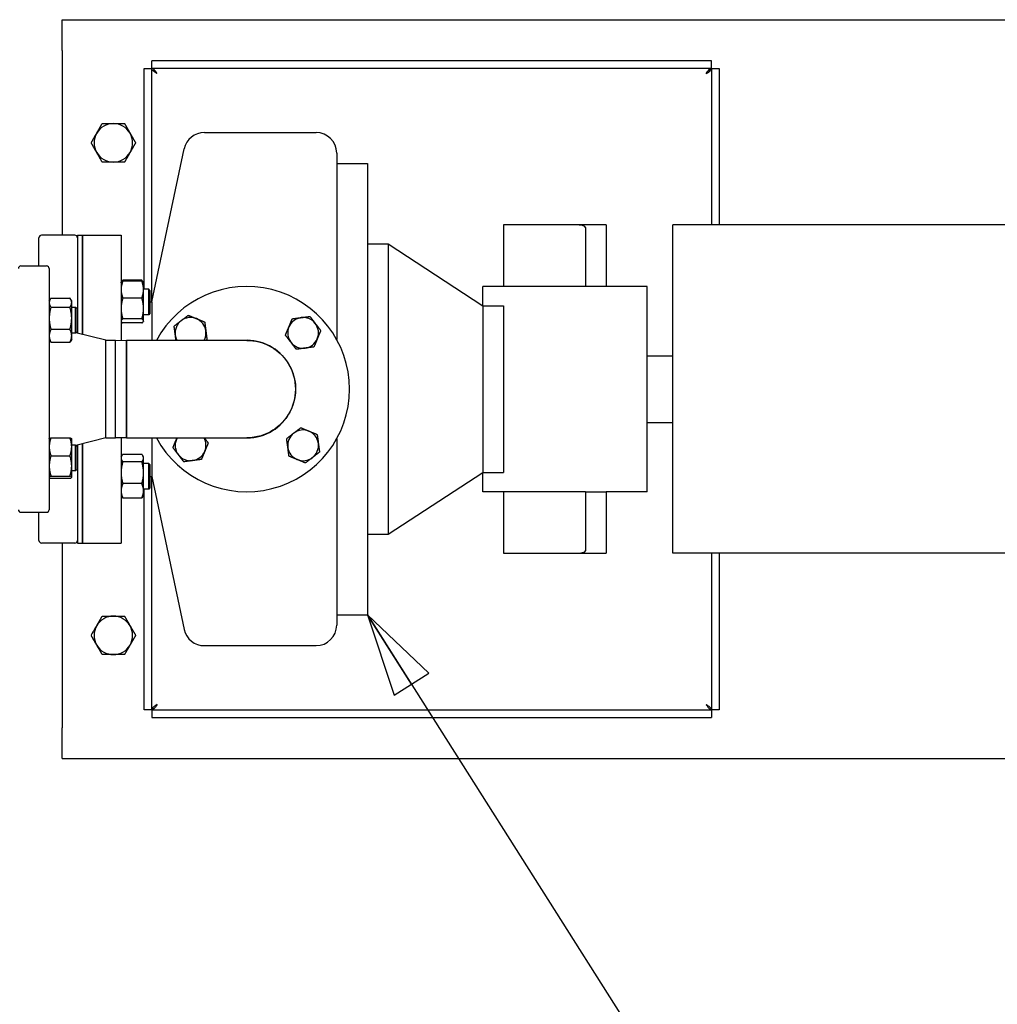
# Model space of a CAD drawing. Header units: inches. Extents: x 4 to 540, y 12 to 340.
# Tile 89 of 122: x 276 to 300, y 225 to 249. Entities that reach past the tile are written whole.
import ezdxf

# ---------------------------------------------------------------- set-up
doc = ezdxf.new("R2010")
doc.units = ezdxf.units.IN
doc.header["$LTSCALE"] = 16
doc.header["$MEASUREMENT"] = 0
doc.layers.get('0').update_dxf_attribs({"lineweight": 25})
doc.layers.add('DIMEN', color=7, linetype='Continuous', lineweight=25)
doc.styles.get("Standard").update_dxf_attribs({"font": 'arial.ttf'})
doc.dimstyles.new('DEFAULT-ANSI$7', dxfattribs={"dimscale": 16, "dimtxt": 0.125, "dimasz": 0.125, "dimexe": 0.125, "dimexo": 0.0625, "dimgap": 0.031496, "dimtad": 0, "dimtih": 1, "dimtoh": 1, "dimrnd": 1e-08, "dimzin": 4, "dimdsep": 46, "dimtxsty": 'Standard', "dimblk": 'Filled-1', "dimcen": 0.09, "dimdle": 0.393701, "dimclrd": 256, "dimclre": 256, "dimclrt": 256, "dimadec": 0, "dimazin": 1, "dimtfac": 1.504, "dimtofl": 0, "dimtmove": 0, "dimatfit": 3, "dimldrblk": 'Filled-1', "dimfxl": 1, "dimtolj": 1, "dimtzin": 4, "dimlwd": 25, "dimlwe": 25, "dimarcsym": 0})

# ---------------------------------------------------------------- blocks, each defined once
blk = doc.blocks.new('Filled-1')
at = {"color": 0}
for p, q in [((0, 0), (-1, 0.25)), ((-1, 0.25), (-1, -0.25)), ((-1, 0), (0, 0)), ((-1, -0.25), (0, 0))]:
    blk.add_line(p, q, dxfattribs=at)
at = {"color": 0, "flags": 128}
blk.add_lwpolyline([(-1, -0.25), (0, 0), (-1, 0.25), (-1, -0.25)], dxfattribs=at)
at = {"color": 0}
blk.add_solid([(-1, -0.25), (0, 0), (-1, 0.25), (-1, -0.25)], dxfattribs=at)

msp = doc.modelspace()

# ---------------------------------------------------------------- linework, layer by layer
for p, q in [((276.729, 248.191), (276.729, 248.941)), ((276.729, 248.941), (309.542, 248.941)), ((276.729, 248.191), (276.729, 243.691)), ((292.541, 247.941), (278.918, 247.941)), ((278.918, 247.754), (278.918, 247.941)), ((292.541, 247.754), (292.541, 247.941)), ((278.729, 247.753), (278.917, 247.753)), ((278.729, 242.375), (278.729, 247.753)), ((278.917, 242.066), (278.917, 247.753)), ((292.541, 247.754), (278.918, 247.754)), ((292.542, 247.753), (292.729, 247.753)), ((292.542, 247.753), (292.542, 243.941)), ((292.729, 247.753), (292.729, 243.941)), ((280.195, 246.191), (282.917, 246.191)), ((278.917, 242.066), (279.705, 245.795)), ((283.417, 245.691), (283.417, 241.152)), ((283.417, 245.441), (284.167, 245.441)), ((284.167, 245.441), (284.167, 234.441)), ((289.229, 243.941), (287.479, 243.941)), ((287.479, 243.941), (287.479, 242.441)), ((289.979, 243.941), (289.229, 243.941)), ((289.479, 243.882), (289.479, 242.441)), ((289.979, 243.941), (289.979, 242.441)), ((291.604, 235.941), (291.604, 243.941)), ((301.604, 243.941), (291.604, 243.941)), ((276.167, 242.941), (276.167, 243.629)), ((277.042, 243.691), (276.229, 243.691)), ((277.104, 243.691), (277.104, 241.302)), ((277.104, 243.691), (277.229, 243.691)), ((277.229, 241.271), (277.229, 243.691)), ((277.229, 243.691), (278.167, 243.691)), ((277.229, 243.691), (277.229, 241.271)), ((278.167, 243.691), (278.167, 241.13)), ((284.167, 243.477), (284.667, 243.477)), ((284.667, 243.477), (284.667, 236.406)), ((284.667, 243.477), (286.979, 241.974)), ((275.729, 242.941), (276.354, 242.941)), ((276.417, 242.879), (276.417, 237.004)), ((278.167, 242.531), (278.171, 242.539)), ((278.171, 242.539), (278.184, 242.56)), ((278.672, 242.595), (278.209, 242.595)), ((278.672, 242.572), (278.209, 242.572)), ((278.709, 242.539), (278.697, 242.56)), ((278.714, 242.531), (278.709, 242.539)), ((278.714, 242.366), (278.714, 242.531)), ((278.839, 242.375), (278.714, 242.375)), ((278.714, 241.905), (278.714, 242.366)), ((278.839, 241.75), (278.839, 242.375)), ((278.87, 242.344), (278.839, 242.375)), ((278.87, 242.344), (278.87, 241.781)), ((286.979, 241.974), (286.979, 242.441)), ((289.479, 242.441), (286.979, 242.441)), ((289.979, 242.441), (289.479, 242.441)), ((290.979, 242.441), (289.979, 242.441)), ((290.979, 237.441), (290.979, 242.441)), ((276.417, 242.089), (276.443, 242.135)), ((276.459, 242.159), (276.922, 242.159)), ((276.964, 242.089), (276.938, 242.135)), ((276.964, 242.048), (276.964, 242.089)), ((276.964, 241.668), (276.964, 242.048)), ((278.672, 242.16), (278.209, 242.16)), ((278.87, 242.066), (278.917, 242.066)), ((278.917, 242.066), (278.917, 241.129)), ((276.459, 241.937), (276.922, 241.937)), ((277.057, 241.933), (276.964, 241.933)), ((277.057, 241.308), (277.057, 241.933)), ((277.089, 241.902), (277.057, 241.933)), ((277.089, 241.902), (277.089, 241.339)), ((278.714, 241.601), (278.714, 241.905)), ((286.979, 241.974), (286.979, 237.908)), ((286.979, 241.974), (287.479, 241.974)), ((287.479, 241.974), (287.479, 237.908)), ((276.964, 241.24), (276.964, 241.668)), ((278.167, 241.594), (278.171, 241.586)), ((278.672, 241.65), (278.209, 241.65)), ((278.714, 241.594), (278.709, 241.586)), ((278.839, 241.75), (278.714, 241.75)), ((278.714, 241.594), (278.714, 241.601)), ((278.87, 241.781), (278.839, 241.75)), ((276.459, 241.398), (276.922, 241.398)), ((277.089, 241.339), (277.057, 241.308)), ((278.672, 241.553), (278.209, 241.553)), ((276.417, 241.152), (276.443, 241.107)), ((276.459, 241.082), (276.922, 241.082)), ((276.964, 241.152), (276.938, 241.107)), ((277.057, 241.308), (276.964, 241.308)), ((276.964, 241.152), (276.964, 241.24)), ((277.792, 241.131), (277.062, 241.312)), ((277.792, 238.751), (277.792, 241.131)), ((277.792, 241.131), (278.033, 241.131)), ((278.033, 238.751), (278.033, 241.131)), ((278.033, 238.751), (278.033, 241.131)), ((278.033, 241.131), (278.3, 241.129)), ((281.229, 241.129), (278.3, 241.129)), ((290.979, 240.754), (291.604, 240.754)), ((290.979, 239.129), (291.604, 239.129)), ((276.417, 238.731), (276.418, 238.733)), ((276.459, 238.755), (276.922, 238.755)), ((276.964, 238.731), (276.962, 238.733)), ((276.964, 238.536), (276.964, 238.731)), ((277.792, 238.751), (277.062, 238.57)), ((277.792, 238.751), (278.033, 238.751)), ((278.3, 238.754), (278.033, 238.751)), ((278.167, 238.753), (278.167, 236.191)), ((278.3, 238.754), (281.229, 238.754)), ((278.917, 238.754), (278.917, 237.816)), ((283.417, 238.731), (283.417, 234.191)), ((277.057, 238.574), (276.964, 238.574)), ((276.964, 238.069), (276.964, 238.536)), ((277.057, 237.949), (277.057, 238.574)), ((277.089, 238.543), (277.057, 238.574)), ((277.089, 238.543), (277.089, 237.981)), ((277.104, 238.581), (277.104, 236.191)), ((277.229, 236.191), (277.229, 238.612)), ((277.229, 238.612), (277.229, 236.191)), ((276.459, 238.316), (276.922, 238.316)), ((278.167, 238.289), (278.184, 238.318)), ((278.672, 238.352), (278.209, 238.352)), ((278.714, 238.289), (278.697, 238.318)), ((278.714, 238.261), (278.714, 238.289)), ((278.714, 237.904), (278.714, 238.261)), ((276.964, 237.796), (276.964, 238.069)), ((277.089, 237.981), (277.057, 237.949)), ((278.672, 238.171), (278.209, 238.171)), ((278.839, 238.132), (278.714, 238.132)), ((278.839, 237.507), (278.839, 238.132)), ((278.87, 238.101), (278.839, 238.132)), ((278.87, 238.101), (278.87, 237.539)), ((276.417, 237.793), (276.418, 237.791)), ((276.459, 237.823), (276.922, 237.823)), ((276.459, 237.768), (276.922, 237.768)), ((276.964, 237.793), (276.962, 237.791)), ((277.057, 237.949), (276.964, 237.949)), ((276.964, 237.793), (276.964, 237.796)), ((278.714, 237.463), (278.714, 237.904)), ((278.87, 237.816), (278.917, 237.816)), ((278.917, 237.816), (279.705, 234.088)), ((278.917, 232.129), (278.917, 237.816)), ((284.667, 236.406), (286.979, 237.908)), ((286.979, 237.908), (287.479, 237.908)), ((286.979, 237.441), (286.979, 237.908)), ((278.672, 237.638), (278.209, 237.638)), ((278.839, 237.507), (278.714, 237.507)), ((278.729, 232.129), (278.729, 237.507)), ((278.87, 237.539), (278.839, 237.507)), ((278.167, 237.351), (278.184, 237.322)), ((278.672, 237.288), (278.209, 237.288)), ((278.714, 237.351), (278.697, 237.322)), ((278.714, 237.351), (278.714, 237.463)), ((289.479, 237.441), (286.979, 237.441)), ((287.479, 237.441), (287.479, 235.941)), ((289.479, 237.441), (289.479, 236.001)), ((289.479, 237.441), (289.979, 237.441)), ((289.979, 237.441), (289.979, 235.941)), ((290.979, 237.441), (289.979, 237.441)), ((275.729, 236.941), (276.354, 236.941)), ((276.167, 236.254), (276.167, 236.941)), ((284.167, 236.406), (284.667, 236.406)), ((277.042, 236.191), (276.229, 236.191)), ((276.729, 236.191), (276.729, 231.691)), ((277.104, 236.191), (277.229, 236.191)), ((277.229, 236.191), (278.167, 236.191)), ((287.479, 235.941), (289.229, 235.941)), ((289.229, 235.941), (289.979, 235.941)), ((301.604, 235.941), (291.604, 235.941)), ((292.542, 235.941), (292.542, 232.129)), ((292.729, 235.941), (292.729, 232.129)), ((283.417, 234.441), (284.167, 234.441)), ((280.195, 233.691), (282.917, 233.691)), ((278.917, 232.129), (278.729, 232.129)), ((278.918, 232.129), (278.918, 231.941)), ((278.918, 232.129), (292.541, 232.129)), ((292.541, 232.129), (292.541, 231.941)), ((292.729, 232.129), (292.542, 232.129)), ((278.918, 231.941), (292.541, 231.941)), ((276.729, 230.941), (276.729, 231.691)), ((276.729, 230.941), (324.729, 230.941))]:
    msp.add_line(p, q)
for centre, radius, start, end in [((277.979, 245.941), 0.469, 90, 150), ((277.979, 245.941), 0.469, 30, 90), ((277.979, 245.941), 0.469, 150, 210), ((277.979, 245.941), 0.469, 330, 30), ((280.195, 245.691), 0.5, 90, 168.0571), ((282.917, 245.691), 0.5, 0, 90), ((277.979, 245.941), 0.469, 210, 270), ((277.979, 245.941), 0.469, 270, 330), ((276.229, 243.629), 0.0625, 90, 180), ((277.042, 243.629), 0.0625, 0, 90), ((275.729, 242.879), 0.0625, 90, 180), ((276.354, 242.879), 0.0625, 0, 90), ((281.229, 239.941), 2.5, 208.3594, 151.6406), ((279.859, 241.311), 0.375, 127.5135, 187.5135), ((279.859, 241.311), 0.375, 67.5135, 127.5135), ((279.859, 241.311), 0.375, 7.5135, 67.5135), ((282.599, 241.311), 0.375, 97.5135, 157.5135), ((282.599, 241.311), 0.375, 37.5135, 97.5135), ((279.859, 241.311), 0.375, 330.8749, 7.5135), ((282.599, 241.311), 0.375, 157.5135, 217.5135), ((282.599, 241.311), 0.375, 337.5135, 37.5135), ((279.859, 241.311), 0.375, 187.5135, 209.1251), ((281.229, 239.941), 1.19, 266.2854, 93.7146), ((282.599, 241.311), 0.375, 217.5135, 277.5135), ((282.599, 241.311), 0.375, 277.5135, 337.5135), ((282.599, 238.571), 0.375, 67.5135, 127.5135), ((279.859, 238.571), 0.375, 157.5135, 217.5135), ((279.859, 238.571), 0.375, 150.8749, 157.5135), ((279.859, 238.571), 0.375, 337.5135, 29.1251), ((282.599, 238.571), 0.375, 127.5135, 187.5135), ((282.599, 238.571), 0.375, 7.5135, 67.5135), ((282.599, 238.571), 0.375, 187.5135, 247.5135), ((282.599, 238.571), 0.375, 307.5135, 7.5135), ((279.859, 238.571), 0.375, 217.5135, 277.5135), ((279.859, 238.571), 0.375, 277.5135, 337.5135), ((282.599, 238.571), 0.375, 247.5135, 307.5135), ((275.729, 237.004), 0.0625, 180, 270), ((276.354, 237.004), 0.0625, 270, 0), ((276.229, 236.254), 0.0625, 180, 270), ((277.042, 236.254), 0.0625, 270, 0), ((277.979, 233.941), 0.469, 90, 150), ((277.979, 233.941), 0.469, 30, 90), ((277.979, 233.941), 0.469, 150, 210), ((277.979, 233.941), 0.469, 330, 30), ((282.917, 234.191), 0.5, 270, 0), ((280.195, 234.191), 0.5, 191.9429, 270), ((277.979, 233.941), 0.469, 210, 270), ((277.979, 233.941), 0.469, 270, 330)]:
    msp.add_arc(centre, radius, start, end)
for centre, major_axis, start_param, end_param in [((289.229, 243.882), (-0.25, 0), 3.141593, 4.712389), ((289.229, 236.001), (0.25, 0), 4.712389, 6.283185)]:
    msp.add_ellipse(centre, major_axis=major_axis, ratio=0.237624, start_param=start_param, end_param=end_param)
for points, knots in [([(279.042, 247.629), (279, 247.655), (278.958, 247.682), (278.936, 247.709), (278.924, 247.724), (278.917, 247.738), (278.917, 247.753)], [0, 0, 0, 0, 0.644181, 0.644181, 0.644181, 1, 1, 1, 1]), ([(279.042, 247.629), (279.015, 247.671), (278.988, 247.712), (278.962, 247.735), (278.947, 247.747), (278.932, 247.754), (278.918, 247.754)], [0, 0, 0, 0, 0.644181, 0.644181, 0.644181, 1, 1, 1, 1]), ([(292.417, 247.629), (292.444, 247.671), (292.47, 247.712), (292.497, 247.735), (292.512, 247.747), (292.526, 247.754), (292.541, 247.754)], [0, 0, 0, 0, 0.644181, 0.644181, 0.644181, 1, 1, 1, 1]), ([(292.417, 247.629), (292.459, 247.655), (292.5, 247.682), (292.523, 247.709), (292.535, 247.724), (292.542, 247.738), (292.542, 247.753)], [0, 0, 0, 0, 0.644181, 0.644181, 0.644181, 1, 1, 1, 1]), ([(278.3, 238.754), (278.3, 238.754), (278.3, 238.772), (278.3, 238.856), (278.301, 238.94), (278.301, 239.158), (278.301, 239.288), (278.301, 239.582), (278.301, 239.748), (278.301, 240.094), (278.301, 240.276), (278.301, 240.597), (278.301, 240.739), (278.301, 240.965), (278.3, 241.049), (278.3, 241.117), (278.3, 241.129), (278.3, 241.129)], [-8.704761, -8.704761, -8.704761, -8.704761, -7.875496, -7.875496, -6.6975, -6.6975, -5.579306, -5.579306, -4.415028, -4.415028, -3.151371, -3.151371, -1.935573, -1.935573, -0.684377, -0.684377, 0, 0, 0, 0]), ([(278.3, 241.129), (278.3, 241.129), (278.3, 241.117), (278.3, 241.049), (278.301, 240.965), (278.301, 240.739), (278.301, 240.597), (278.301, 240.276), (278.301, 240.094), (278.301, 239.748), (278.301, 239.582), (278.301, 239.288), (278.301, 239.158), (278.301, 238.94), (278.3, 238.856), (278.3, 238.772), (278.3, 238.754), (278.3, 238.754)], [0, 0, 0, 0, 0.684377, 0.684377, 1.935573, 1.935573, 3.151371, 3.151371, 4.415028, 4.415028, 5.579306, 5.579306, 6.6975, 6.6975, 7.875496, 7.875496, 8.704761, 8.704761, 8.704761, 8.704761]), ([(281.229, 241.129), (281.327, 241.129), (281.425, 241.117), (281.693, 241.049), (281.856, 240.965), (282.126, 240.739), (282.234, 240.597), (282.382, 240.276), (282.42, 240.094), (282.412, 239.748), (282.373, 239.582), (282.233, 239.288), (282.135, 239.158), (281.889, 238.94), (281.739, 238.856), (281.465, 238.772), (281.347, 238.754), (281.229, 238.754)], [-17.41445, -17.41445, -17.41445, -17.41445, -16.730073, -16.730073, -15.478877, -15.478877, -14.263079, -14.263079, -12.999422, -12.999422, -11.835144, -11.835144, -10.71695, -10.71695, -9.538954, -9.538954, -8.709642, -8.709642, -8.709642, -8.709642]), ([(282.416, 239.941), (282.416, 239.932), (282.416, 239.923), (282.412, 239.748), (282.373, 239.582), (282.233, 239.288), (282.135, 239.158), (281.889, 238.94), (281.739, 238.856), (281.465, 238.772), (281.347, 238.754), (281.229, 238.754)], [-13.06307, -13.06307, -13.06307, -13.06307, -12.99942, -12.99942, -11.835141, -11.835141, -10.716948, -10.716948, -9.538952, -9.538952, -8.709642, -8.709642, -8.709642, -8.709642]), ([(279.042, 232.254), (279, 232.227), (278.958, 232.2), (278.936, 232.174), (278.924, 232.159), (278.917, 232.144), (278.917, 232.129)], [0, 0, 0, 0, 0.644181, 0.644181, 0.644181, 1, 1, 1, 1]), ([(279.042, 232.254), (279.015, 232.212), (278.988, 232.17), (278.962, 232.148), (278.947, 232.135), (278.932, 232.129), (278.918, 232.129)], [0, 0, 0, 0, 0.644181, 0.644181, 0.644181, 1, 1, 1, 1]), ([(292.417, 232.254), (292.459, 232.227), (292.5, 232.2), (292.523, 232.174), (292.535, 232.159), (292.542, 232.144), (292.542, 232.129)], [0, 0, 0, 0, 0.644181, 0.644181, 0.644181, 1, 1, 1, 1]), ([(292.417, 232.254), (292.444, 232.212), (292.47, 232.17), (292.497, 232.148), (292.512, 232.135), (292.526, 232.129), (292.541, 232.129)], [0, 0, 0, 0, 0.644181, 0.644181, 0.644181, 1, 1, 1, 1])]:
    msp.add_open_spline(points, degree=3, knots=knots)
for points, weights in [([(277.573, 246.176), (277.636, 246.285), (277.709, 246.41)], [1, 1.0379548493, 1]), ([(277.709, 246.41), (277.854, 246.41), (277.979, 246.41)], [1, 1.0379548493, 1]), ([(277.979, 246.41), (278.105, 246.41), (278.25, 246.41)], [1, 1.0379548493, 1]), ([(278.25, 246.41), (278.323, 246.285), (278.386, 246.176)], [1, 1.0379548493, 1]), ([(277.438, 245.941), (277.51, 246.067), (277.573, 246.176)], [1, 1.0379548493, 1]), ([(278.386, 246.176), (278.448, 246.067), (278.521, 245.941)], [1, 1.0379548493, 1]), ([(277.573, 245.707), (277.51, 245.816), (277.438, 245.941)], [1, 1.0379548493, 1]), ([(278.521, 245.941), (278.448, 245.816), (278.386, 245.707)], [1, 1.0379548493, 1]), ([(277.709, 245.472), (277.636, 245.598), (277.573, 245.707)], [1, 1.0379548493, 1]), ([(278.386, 245.707), (278.323, 245.598), (278.25, 245.472)], [1, 1.0379548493, 1]), ([(277.979, 245.472), (277.854, 245.472), (277.709, 245.472)], [1, 1.0379548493, 1]), ([(278.25, 245.472), (278.105, 245.472), (277.979, 245.472)], [1, 1.0379548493, 1]), ([(278.209, 242.572), (278.167, 242.462), (278.167, 242.366)], [1.10906450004, 1.0930923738, 1]), ([(278.171, 242.539), (278.18, 242.555), (278.209, 242.572)], [1.05152153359, 1.09818473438, 1.10906450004]), ([(278.209, 242.595), (278.187, 242.569), (278.176, 242.546)], [1.10906450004, 1.10058521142, 1.07037081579]), ([(278.704, 242.546), (278.694, 242.569), (278.672, 242.595)], [1.07037081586, 1.10058521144, 1.10906450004]), ([(278.672, 242.572), (278.7, 242.555), (278.709, 242.539)], [1.10906450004, 1.09818473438, 1.0515215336]), ([(278.714, 242.366), (278.714, 242.462), (278.672, 242.572)], [1, 1.0930923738, 1.10906450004]), ([(278.167, 242.366), (278.167, 242.27), (278.209, 242.16)], [1, 1.0930923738, 1.10906450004]), ([(278.672, 242.16), (278.714, 242.27), (278.714, 242.366)], [1.10906450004, 1.0930923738, 1]), ([(276.459, 242.159), (276.417, 242.1), (276.417, 242.048)], [1.10906450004, 1.0930923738, 1]), ([(276.417, 242.048), (276.417, 241.996), (276.459, 241.937)], [1, 1.0930923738, 1.10906450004]), ([(276.964, 242.048), (276.964, 242.1), (276.922, 242.159)], [1, 1.0930923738, 1.10906450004]), ([(276.922, 241.937), (276.964, 241.996), (276.964, 242.048)], [1.10906450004, 1.0930923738, 1]), ([(278.209, 242.16), (278.167, 242.023), (278.167, 241.905)], [1.10906450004, 1.0930923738, 1]), ([(278.714, 241.905), (278.714, 242.023), (278.672, 242.16)], [1, 1.0930923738, 1.10906450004]), ([(276.459, 241.937), (276.417, 241.793), (276.417, 241.668)], [1.10906450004, 1.0930923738, 1]), ([(276.964, 241.668), (276.964, 241.793), (276.922, 241.937)], [1, 1.0930923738, 1.10906450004]), ([(278.167, 241.905), (278.167, 241.787), (278.209, 241.65)], [1, 1.0930923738, 1.10906450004]), ([(278.672, 241.65), (278.714, 241.787), (278.714, 241.905)], [1.10906450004, 1.0930923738, 1]), ([(276.417, 241.668), (276.417, 241.543), (276.459, 241.398)], [1, 1.0930923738, 1.10906450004]), ([(276.922, 241.398), (276.964, 241.543), (276.964, 241.668)], [1.10906450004, 1.0930923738, 1]), ([(278.209, 241.65), (278.167, 241.624), (278.167, 241.601)], [1.10906450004, 1.0930923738, 1]), ([(278.167, 241.601), (278.167, 241.579), (278.209, 241.553)], [1, 1.0930923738, 1.10906450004]), ([(278.714, 241.601), (278.714, 241.624), (278.672, 241.65)], [1, 1.0930923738, 1.10906450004]), ([(278.672, 241.553), (278.714, 241.579), (278.714, 241.601)], [1.10906450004, 1.0930923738, 1]), ([(279.459, 241.477), (279.551, 241.548), (279.631, 241.609)], [1, 1.0379548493, 1]), ([(279.631, 241.609), (279.711, 241.67), (279.803, 241.741)], [1, 1.0379548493, 1]), ([(279.803, 241.741), (279.91, 241.696), (280.003, 241.658)], [1, 1.0379548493, 1]), ([(280.003, 241.658), (280.096, 241.619), (280.203, 241.575)], [1, 1.0379548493, 1]), ([(280.203, 241.575), (280.218, 241.46), (280.231, 241.36)], [1, 1.0379548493, 1]), ([(282.253, 241.455), (282.291, 241.548), (282.336, 241.655)], [1, 1.0379548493, 1]), ([(282.336, 241.655), (282.451, 241.67), (282.55, 241.683)], [1, 1.0379548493, 1]), ([(282.55, 241.683), (282.65, 241.696), (282.765, 241.711)], [1, 1.0379548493, 1]), ([(282.765, 241.711), (282.836, 241.619), (282.897, 241.54)], [1, 1.0379548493, 1]), ([(276.459, 241.398), (276.417, 241.314), (276.417, 241.24)], [1.10906450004, 1.0930923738, 1]), ([(276.964, 241.24), (276.964, 241.314), (276.922, 241.398)], [1, 1.0930923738, 1.10906450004]), ([(279.488, 241.262), (279.474, 241.362), (279.459, 241.477)], [1, 1.0379548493, 1]), ([(280.231, 241.36), (280.244, 241.261), (280.259, 241.146)], [1, 1.0379548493, 1]), ([(282.17, 241.255), (282.214, 241.362), (282.253, 241.455)], [1, 1.0379548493, 1]), ([(282.897, 241.54), (282.958, 241.46), (283.029, 241.368)], [1, 1.0379548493, 1]), ([(283.029, 241.368), (282.984, 241.261), (282.946, 241.168)], [1, 1.0379548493, 1]), ([(276.417, 241.24), (276.417, 241.167), (276.459, 241.082)], [1, 1.0930923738, 1.10906450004]), ([(276.459, 241.082), (276.45, 241.095), (276.443, 241.107)], [1.10906450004, 1.10566372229, 1.09876671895]), ([(276.922, 241.082), (276.964, 241.167), (276.964, 241.24)], [1.10906450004, 1.0930923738, 1]), ([(276.938, 241.107), (276.931, 241.095), (276.922, 241.082)], [1.09876671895, 1.10566372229, 1.10906450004]), ([(279.505, 241.129), (279.496, 241.198), (279.488, 241.262)], [1.01746503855, 1.02433477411, 1]), ([(280.259, 241.146), (280.248, 241.137), (280.237, 241.129)], [1, 1.00446269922, 1.00787595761]), ([(282.302, 241.083), (282.241, 241.163), (282.17, 241.255)], [1, 1.0379548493, 1]), ([(282.434, 240.911), (282.363, 241.003), (282.302, 241.083)], [1, 1.0379548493, 1]), ([(282.946, 241.168), (282.907, 241.075), (282.863, 240.968)], [1, 1.0379548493, 1]), ([(282.648, 240.94), (282.549, 240.926), (282.434, 240.911)], [1, 1.0379548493, 1]), ([(282.863, 240.968), (282.748, 240.953), (282.648, 240.94)], [1, 1.0379548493, 1]), ([(282.371, 238.869), (282.451, 238.93), (282.543, 239.001)], [1, 1.0379548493, 1]), ([(282.543, 239.001), (282.65, 238.956), (282.743, 238.918)], [1, 1.0379548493, 1]), ([(276.459, 238.755), (276.417, 238.638), (276.417, 238.536)], [1.10906450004, 1.0930923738, 1]), ([(276.418, 238.733), (276.424, 238.743), (276.459, 238.755)], [1.03012463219, 1.09587787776, 1.10906450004]), ([(276.922, 238.755), (276.956, 238.743), (276.962, 238.733)], [1.10906450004, 1.09587787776, 1.0301246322]), ([(276.964, 238.536), (276.964, 238.638), (276.922, 238.755)], [1, 1.0930923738, 1.10906450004]), ([(279.43, 238.515), (279.474, 238.622), (279.513, 238.715)], [1, 1.0379548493, 1]), ([(279.513, 238.715), (279.521, 238.734), (279.529, 238.754)], [1, 1.00773408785, 1.01231621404]), ([(280.192, 238.754), (280.237, 238.695), (280.289, 238.628)], [1.01524696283, 1.02739137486, 1]), ([(282.199, 238.737), (282.291, 238.808), (282.371, 238.869)], [1, 1.0379548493, 1]), ([(282.228, 238.522), (282.214, 238.622), (282.199, 238.737)], [1, 1.0379548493, 1]), ([(282.743, 238.918), (282.836, 238.879), (282.943, 238.835)], [1, 1.0379548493, 1]), ([(282.943, 238.835), (282.958, 238.72), (282.971, 238.62)], [1, 1.0379548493, 1]), ([(276.417, 238.536), (276.417, 238.434), (276.459, 238.316)], [1, 1.0930923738, 1.10906450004]), ([(276.922, 238.316), (276.964, 238.434), (276.964, 238.536)], [1.10906450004, 1.0930923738, 1]), ([(279.562, 238.343), (279.501, 238.423), (279.43, 238.515)], [1, 1.0379548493, 1]), ([(280.289, 238.628), (280.244, 238.521), (280.206, 238.428)], [1, 1.0379548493, 1]), ([(282.256, 238.308), (282.241, 238.423), (282.228, 238.522)], [1, 1.0379548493, 1]), ([(282.971, 238.62), (282.984, 238.521), (282.999, 238.406)], [1, 1.0379548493, 1]), ([(276.459, 238.316), (276.417, 238.184), (276.417, 238.069)], [1.10906450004, 1.0930923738, 1]), ([(276.964, 238.069), (276.964, 238.184), (276.922, 238.316)], [1, 1.0930923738, 1.10906450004]), ([(278.209, 238.352), (278.167, 238.304), (278.167, 238.261)], [1.10906450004, 1.0930923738, 1]), ([(278.167, 238.261), (278.167, 238.219), (278.209, 238.171)], [1, 1.0930923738, 1.10906450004]), ([(278.714, 238.261), (278.714, 238.304), (278.672, 238.352)], [1, 1.0930923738, 1.10906450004]), ([(278.672, 238.171), (278.714, 238.219), (278.714, 238.261)], [1.10906450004, 1.0930923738, 1]), ([(279.694, 238.171), (279.623, 238.263), (279.562, 238.343)], [1, 1.0379548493, 1]), ([(280.123, 238.228), (280.008, 238.213), (279.908, 238.199)], [1, 1.0379548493, 1]), ([(280.206, 238.428), (280.167, 238.335), (280.123, 238.228)], [1, 1.0379548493, 1]), ([(282.456, 238.225), (282.363, 238.263), (282.256, 238.308)], [1, 1.0379548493, 1]), ([(282.656, 238.142), (282.549, 238.186), (282.456, 238.225)], [1, 1.0379548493, 1]), ([(282.828, 238.274), (282.748, 238.213), (282.656, 238.142)], [1, 1.0379548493, 1]), ([(282.999, 238.406), (282.907, 238.335), (282.828, 238.274)], [1, 1.0379548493, 1]), ([(276.417, 238.069), (276.417, 237.955), (276.459, 237.823)], [1, 1.0930923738, 1.10906450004]), ([(276.922, 237.823), (276.964, 237.955), (276.964, 238.069)], [1.10906450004, 1.0930923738, 1]), ([(278.209, 238.171), (278.167, 238.028), (278.167, 237.904)], [1.10906450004, 1.0930923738, 1]), ([(278.714, 237.904), (278.714, 238.028), (278.672, 238.171)], [1, 1.0930923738, 1.10906450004]), ([(279.908, 238.199), (279.809, 238.186), (279.694, 238.171)], [1, 1.0379548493, 1]), ([(276.459, 237.823), (276.417, 237.808), (276.417, 237.796)], [1.10906450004, 1.0930923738, 1]), ([(276.417, 237.796), (276.417, 237.783), (276.459, 237.768)], [1, 1.0930923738, 1.10906450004]), ([(276.964, 237.796), (276.964, 237.808), (276.922, 237.823)], [1, 1.0930923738, 1.10906450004]), ([(276.922, 237.768), (276.964, 237.783), (276.964, 237.796)], [1.10906450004, 1.0930923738, 1]), ([(278.167, 237.904), (278.167, 237.781), (278.209, 237.638)], [1, 1.0930923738, 1.10906450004]), ([(278.672, 237.638), (278.714, 237.781), (278.714, 237.904)], [1.10906450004, 1.0930923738, 1]), ([(278.209, 237.638), (278.167, 237.544), (278.167, 237.463)], [1.10906450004, 1.0930923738, 1]), ([(278.714, 237.463), (278.714, 237.544), (278.672, 237.638)], [1, 1.0930923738, 1.10906450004]), ([(278.167, 237.463), (278.167, 237.381), (278.209, 237.288)], [1, 1.0930923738, 1.10906450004]), ([(278.209, 237.288), (278.193, 237.306), (278.184, 237.322)], [1.10906450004, 1.10307861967, 1.08626097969]), ([(278.672, 237.288), (278.714, 237.381), (278.714, 237.463)], [1.10906450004, 1.0930923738, 1]), ([(278.697, 237.322), (278.687, 237.306), (278.672, 237.288)], [1.0862609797, 1.10307861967, 1.10906450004]), ([(277.573, 234.176), (277.636, 234.285), (277.709, 234.41)], [1, 1.0379548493, 1]), ([(277.709, 234.41), (277.854, 234.41), (277.979, 234.41)], [1, 1.0379548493, 1]), ([(277.979, 234.41), (278.105, 234.41), (278.25, 234.41)], [1, 1.0379548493, 1]), ([(278.25, 234.41), (278.323, 234.285), (278.386, 234.176)], [1, 1.0379548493, 1]), ([(277.438, 233.941), (277.51, 234.067), (277.573, 234.176)], [1, 1.0379548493, 1]), ([(278.386, 234.176), (278.448, 234.067), (278.521, 233.941)], [1, 1.0379548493, 1]), ([(277.573, 233.707), (277.51, 233.816), (277.438, 233.941)], [1, 1.0379548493, 1]), ([(278.521, 233.941), (278.448, 233.816), (278.386, 233.707)], [1, 1.0379548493, 1]), ([(277.709, 233.472), (277.636, 233.598), (277.573, 233.707)], [1, 1.0379548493, 1]), ([(278.386, 233.707), (278.323, 233.598), (278.25, 233.472)], [1, 1.0379548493, 1]), ([(277.979, 233.472), (277.854, 233.472), (277.709, 233.472)], [1, 1.0379548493, 1]), ([(278.25, 233.472), (278.105, 233.472), (277.979, 233.472)], [1, 1.0379548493, 1])]:
    msp.add_rational_spline(points, weights, degree=2)
for points in [[(278.3, 241.129), (278.3, 241.129), (278.3, 241.129), (278.3, 241.129)], [(278.3, 241.129), (278.3, 241.129), (278.3, 241.129), (278.3, 241.129)], [(281.229, 241.129), (281.229, 241.129), (281.229, 241.129), (281.229, 241.129)], [(281.229, 241.129), (281.229, 241.129), (281.229, 241.129), (281.229, 241.129)]]:
    msp.add_open_spline(points, degree=3)

# ---------------------------------------------------------------- leaders
at = {"layer": 'DIMEN', "linetype": 'Continuous', "lineweight": 25, "annotation_type": 0, "has_hookline": 1, "hookline_direction": 0, "text_width": 19.738}
msp.add_leader([(284.167, 234.441), (299.881, 209.648), (301.881, 209.648)], dimstyle='DEFAULT-ANSI$7', override={"dimtad": 0}, dxfattribs=at)

doc.saveas('drawing.dxf')
